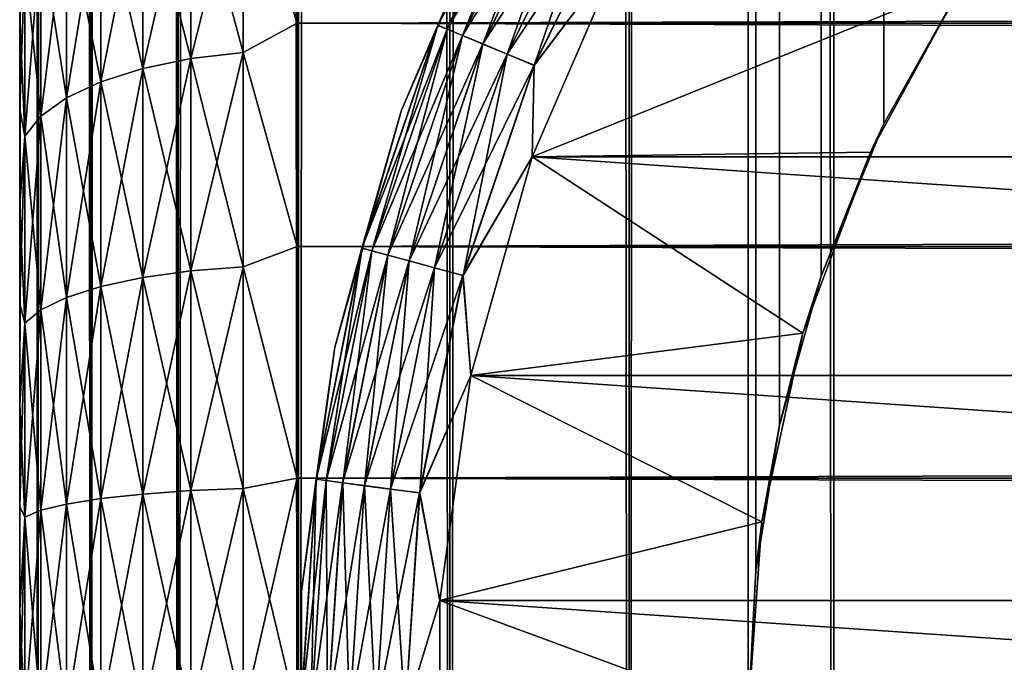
# Model space of a CAD drawing. Extents: x -265 to 265, y 0 to 1307.
# Tile 25 of 256: x -265 to -257.9, y 20.37 to 25.01. Entities that reach past the tile are written whole.
import ezdxf

# ---------------------------------------------------------------- set-up
doc = ezdxf.new("R2010")
doc.units = 0
doc.header["$LTSCALE"] = 81.481481
for name, color, linetype in [('101', 7, 'CONTINUOUS'), ('105', 7, 'CONTINUOUS'), ('74', 7, 'CONTINUOUS'), ('75', 7, 'CONTINUOUS'), ('77', 7, 'CONTINUOUS'), ('83', 7, 'CONTINUOUS'), ('84', 7, 'CONTINUOUS'), ('91', 7, 'CONTINUOUS'), ('93', 7, 'CONTINUOUS'), ('94', 7, 'CONTINUOUS'), ('97', 7, 'CONTINUOUS')]:
    doc.layers.add(name, color=color, linetype=linetype)

msp = doc.modelspace()

# ---------------------------------------------------------------- linework, layer by layer
at = {"layer": '101', "color": 7, "linetype": 'CONTINUOUS'}
for points in [[(-261.5425, 25.9808, -74), (-261.2366, 26.4875, -74.2225), (-261.9873, 24.9653, -74.2225), (-261.5425, 25.9808, -74)], [(-261.2366, 26.4875, -74.2225), (-261.9189, 24.9369, -74.4341), (-261.9873, 24.9653, -74.2225), (-261.2366, 26.4875, -74.2225)], [(-261.1725, 26.4504, -74.4341), (-261.9189, 24.9369, -74.4341), (-261.2366, 26.4875, -74.2225), (-261.1725, 26.4504, -74.4341)], [(-261.1725, 26.4504, -74.4341), (-261.8086, 24.8913, -74.6238), (-261.9189, 24.9369, -74.4341), (-261.1725, 26.4504, -74.4341)], [(-261.0691, 26.3908, -74.6238), (-261.8086, 24.8913, -74.6238), (-261.1725, 26.4504, -74.4341), (-261.0691, 26.3908, -74.6238)], [(-261.0691, 26.3908, -74.6238), (-261.6621, 24.8306, -74.7823), (-261.8086, 24.8913, -74.6238), (-261.0691, 26.3908, -74.6238)], [(-260.9318, 26.3115, -74.7823), (-261.6621, 24.8306, -74.7823), (-261.0691, 26.3908, -74.6238), (-260.9318, 26.3115, -74.7823)], [(-260.9318, 26.3115, -74.7823), (-261.4867, 24.7579, -74.9014), (-261.6621, 24.8306, -74.7823), (-260.9318, 26.3115, -74.7823)], [(-260.7674, 26.2165, -74.9014), (-261.4867, 24.7579, -74.9014), (-260.9318, 26.3115, -74.7823), (-260.7674, 26.2165, -74.9014)], [(-260.7674, 26.2165, -74.9014), (-261.2911, 24.6769, -74.9752), (-261.4867, 24.7579, -74.9014), (-260.7674, 26.2165, -74.9014)], [(-260.5841, 26.1107, -74.9752), (-261.2911, 24.6769, -74.9752), (-260.7674, 26.2165, -74.9014), (-260.5841, 26.1107, -74.9752)], [(-260.5841, 26.1107, -74.9752), (-260.6546, 25.5208, -75), (-261.2911, 24.6769, -74.9752), (-260.5841, 26.1107, -74.9752)], [(-262.2494, 24.3534, -74), (-261.5425, 25.9808, -74), (-261.9873, 24.9653, -74.2225), (-262.2494, 24.3534, -74)], [(-260.6546, 25.5208, -75), (-261.3071, 24.0186, -75), (-261.2911, 24.6769, -74.9752), (-260.6546, 25.5208, -75)], [(-262.2494, 24.3534, -74), (-261.9873, 24.9653, -74.2225), (-262.5328, 23.3582, -74.2225), (-262.2494, 24.3534, -74)], [(-261.9873, 24.9653, -74.2225), (-262.4613, 23.339, -74.4341), (-262.5328, 23.3582, -74.2225), (-261.9873, 24.9653, -74.2225)], [(-261.9189, 24.9369, -74.4341), (-262.4613, 23.339, -74.4341), (-261.9873, 24.9653, -74.2225), (-261.9189, 24.9369, -74.4341)], [(-261.9189, 24.9369, -74.4341), (-262.346, 23.3081, -74.6238), (-262.4613, 23.339, -74.4341), (-261.9189, 24.9369, -74.4341)], [(-261.8086, 24.8913, -74.6238), (-262.346, 23.3081, -74.6238), (-261.9189, 24.9369, -74.4341), (-261.8086, 24.8913, -74.6238)], [(-261.8086, 24.8913, -74.6238), (-262.1928, 23.2671, -74.7823), (-262.346, 23.3081, -74.6238), (-261.8086, 24.8913, -74.6238)], [(-261.6621, 24.8306, -74.7823), (-262.1928, 23.2671, -74.7823), (-261.8086, 24.8913, -74.6238), (-261.6621, 24.8306, -74.7823)], [(-261.6621, 24.8306, -74.7823), (-262.0094, 23.2179, -74.9014), (-262.1928, 23.2671, -74.7823), (-261.6621, 24.8306, -74.7823)], [(-261.4867, 24.7579, -74.9014), (-262.0094, 23.2179, -74.9014), (-261.6621, 24.8306, -74.7823), (-261.4867, 24.7579, -74.9014)], [(-261.4867, 24.7579, -74.9014), (-261.805, 23.1631, -74.9752), (-262.0094, 23.2179, -74.9014), (-261.4867, 24.7579, -74.9014)], [(-261.2911, 24.6769, -74.9752), (-261.805, 23.1631, -74.9752), (-261.4867, 24.7579, -74.9014), (-261.2911, 24.6769, -74.9752)], [(-261.2911, 24.6769, -74.9752), (-261.3071, 24.0186, -75), (-261.805, 23.1631, -74.9752), (-261.2911, 24.6769, -74.9752)], [(-262.7281, 22.6449, -74), (-262.2494, 24.3534, -74), (-262.5328, 23.3582, -74.2225), (-262.7281, 22.6449, -74)], [(-261.3071, 24.0186, -75), (-261.749, 22.4415, -75), (-261.805, 23.1631, -74.9752), (-261.3071, 24.0186, -75)], [(-262.7281, 22.6449, -74), (-262.5328, 23.3582, -74.2225), (-262.8639, 21.6936, -74.2225), (-262.7281, 22.6449, -74)], [(-262.5328, 23.3582, -74.2225), (-262.7905, 21.6839, -74.4341), (-262.8639, 21.6936, -74.2225), (-262.5328, 23.3582, -74.2225)], [(-262.4613, 23.339, -74.4341), (-262.7905, 21.6839, -74.4341), (-262.5328, 23.3582, -74.2225), (-262.4613, 23.339, -74.4341)], [(-262.4613, 23.339, -74.4341), (-262.6722, 21.6683, -74.6238), (-262.7905, 21.6839, -74.4341), (-262.4613, 23.339, -74.4341)], [(-262.346, 23.3081, -74.6238), (-262.6722, 21.6683, -74.6238), (-262.4613, 23.339, -74.4341), (-262.346, 23.3081, -74.6238)], [(-262.346, 23.3081, -74.6238), (-262.515, 21.6476, -74.7823), (-262.6722, 21.6683, -74.6238), (-262.346, 23.3081, -74.6238)], [(-262.1928, 23.2671, -74.7823), (-262.515, 21.6476, -74.7823), (-262.346, 23.3081, -74.6238), (-262.1928, 23.2671, -74.7823)], [(-262.1928, 23.2671, -74.7823), (-262.3267, 21.6228, -74.9014), (-262.515, 21.6476, -74.7823), (-262.1928, 23.2671, -74.7823)], [(-262.0094, 23.2179, -74.9014), (-262.3267, 21.6228, -74.9014), (-262.1928, 23.2671, -74.7823), (-262.0094, 23.2179, -74.9014)], [(-262.0094, 23.2179, -74.9014), (-262.1169, 21.5952, -74.9752), (-262.3267, 21.6228, -74.9014), (-262.0094, 23.2179, -74.9014)], [(-261.805, 23.1631, -74.9752), (-262.1169, 21.5952, -74.9752), (-262.0094, 23.2179, -74.9014), (-261.805, 23.1631, -74.9752)], [(-261.805, 23.1631, -74.9752), (-261.749, 22.4415, -75), (-262.1169, 21.5952, -74.9752), (-261.805, 23.1631, -74.9752)], [(-262.9697, 20.8872, -74), (-262.7281, 22.6449, -74), (-262.8639, 21.6936, -74.2225), (-262.9697, 20.8872, -74)], [(-261.749, 22.4415, -75), (-261.972, 20.8189, -75), (-262.1169, 21.5952, -74.9752), (-261.749, 22.4415, -75)], [(-262.9697, 20.8872, -74), (-262.8639, 21.6936, -74.2225), (-262.9749, 20, -74.2225), (-262.9697, 20.8872, -74)], [(-262.8639, 21.6936, -74.2225), (-262.9009, 20, -74.4341), (-262.9749, 20, -74.2225), (-262.8639, 21.6936, -74.2225)], [(-262.7905, 21.6839, -74.4341), (-262.9009, 20, -74.4341), (-262.8639, 21.6936, -74.2225), (-262.7905, 21.6839, -74.4341)], [(-262.7905, 21.6839, -74.4341), (-262.7816, 20, -74.6238), (-262.9009, 20, -74.4341), (-262.7905, 21.6839, -74.4341)], [(-262.6722, 21.6683, -74.6238), (-262.7816, 20, -74.6238), (-262.7905, 21.6839, -74.4341), (-262.6722, 21.6683, -74.6238)], [(-262.6722, 21.6683, -74.6238), (-262.623, 20, -74.7823), (-262.7816, 20, -74.6238), (-262.6722, 21.6683, -74.6238)], [(-262.515, 21.6476, -74.7823), (-262.623, 20, -74.7823), (-262.6722, 21.6683, -74.6238), (-262.515, 21.6476, -74.7823)], [(-262.515, 21.6476, -74.7823), (-262.4331, 20, -74.9014), (-262.623, 20, -74.7823), (-262.515, 21.6476, -74.7823)], [(-262.3267, 21.6228, -74.9014), (-262.4331, 20, -74.9014), (-262.515, 21.6476, -74.7823), (-262.3267, 21.6228, -74.9014)], [(-262.3267, 21.6228, -74.9014), (-262.2214, 20, -74.9752), (-262.4331, 20, -74.9014), (-262.3267, 21.6228, -74.9014)], [(-262.1169, 21.5952, -74.9752), (-262.2214, 20, -74.9752), (-262.3267, 21.6228, -74.9014), (-262.1169, 21.5952, -74.9752)], [(-262.1169, 21.5952, -74.9752), (-261.972, 20.8189, -75), (-262.2214, 20, -74.9752), (-262.1169, 21.5952, -74.9752)], [(-262.9697, 19.1128, -74), (-262.9697, 20.8872, -74), (-262.9749, 20, -74.2225), (-262.9697, 19.1128, -74)], [(-261.972, 20.8189, -75), (-261.972, 19.1811, -75), (-262.2214, 20, -74.9752), (-261.972, 20.8189, -75)]]:
    msp.add_3dface(points, dxfattribs=at)
at = {"layer": '105', "color": 7, "linetype": 'CONTINUOUS'}
for points in [[(-261.5425, 25.9808, -26), (-261.9875, 24.9654, -25.7786), (-261.2368, 26.4876, -25.7786), (-261.5425, 25.9808, -26)], [(-261.9875, 24.9654, -25.7786), (-261.1729, 26.4507, -25.5669), (-261.2368, 26.4876, -25.7786), (-261.9875, 24.9654, -25.7786)], [(-261.9193, 24.9371, -25.5669), (-261.1729, 26.4507, -25.5669), (-261.9875, 24.9654, -25.7786), (-261.9193, 24.9371, -25.5669)], [(-261.9193, 24.9371, -25.5669), (-261.0698, 26.3911, -25.377), (-261.1729, 26.4507, -25.5669), (-261.9193, 24.9371, -25.5669)], [(-261.8093, 24.8916, -25.377), (-261.0698, 26.3911, -25.377), (-261.9193, 24.9371, -25.5669), (-261.8093, 24.8916, -25.377)], [(-261.8093, 24.8916, -25.377), (-260.9326, 26.3119, -25.2184), (-261.0698, 26.3911, -25.377), (-261.8093, 24.8916, -25.377)], [(-261.6629, 24.8309, -25.2184), (-260.9326, 26.3119, -25.2184), (-261.8093, 24.8916, -25.377), (-261.6629, 24.8309, -25.2184)], [(-261.6629, 24.8309, -25.2184), (-260.7682, 26.217, -25.0991), (-260.9326, 26.3119, -25.2184), (-261.6629, 24.8309, -25.2184)], [(-261.4876, 24.7583, -25.0991), (-260.7682, 26.217, -25.0991), (-261.6629, 24.8309, -25.2184), (-261.4876, 24.7583, -25.0991)], [(-261.4876, 24.7583, -25.0991), (-260.585, 26.1113, -25.0251), (-260.7682, 26.217, -25.0991), (-261.4876, 24.7583, -25.0991)], [(-261.2921, 24.6774, -25.0251), (-260.585, 26.1113, -25.0251), (-261.4876, 24.7583, -25.0991), (-261.2921, 24.6774, -25.0251)], [(-261.2921, 24.6774, -25.0251), (-260.6546, 25.5208, -25), (-260.585, 26.1113, -25.0251), (-261.2921, 24.6774, -25.0251)], [(-261.5425, 25.9808, -26), (-262.2494, 24.3534, -26), (-261.9875, 24.9654, -25.7786), (-261.5425, 25.9808, -26)], [(-261.3071, 24.0186, -25), (-260.6546, 25.5208, -25), (-261.2921, 24.6774, -25.0251), (-261.3071, 24.0186, -25)], [(-262.2494, 24.3534, -26), (-262.5331, 23.3582, -25.7786), (-261.9875, 24.9654, -25.7786), (-262.2494, 24.3534, -26)], [(-262.5331, 23.3582, -25.7786), (-261.9193, 24.9371, -25.5669), (-261.9875, 24.9654, -25.7786), (-262.5331, 23.3582, -25.7786)], [(-262.4618, 23.3391, -25.5669), (-261.9193, 24.9371, -25.5669), (-262.5331, 23.3582, -25.7786), (-262.4618, 23.3391, -25.5669)], [(-262.4618, 23.3391, -25.5669), (-261.8093, 24.8916, -25.377), (-261.9193, 24.9371, -25.5669), (-262.4618, 23.3391, -25.5669)], [(-262.3467, 23.3083, -25.377), (-261.8093, 24.8916, -25.377), (-262.4618, 23.3391, -25.5669), (-262.3467, 23.3083, -25.377)], [(-262.3467, 23.3083, -25.377), (-261.6629, 24.8309, -25.2184), (-261.8093, 24.8916, -25.377), (-262.3467, 23.3083, -25.377)], [(-262.1937, 23.2673, -25.2184), (-261.6629, 24.8309, -25.2184), (-262.3467, 23.3083, -25.377), (-262.1937, 23.2673, -25.2184)], [(-262.1937, 23.2673, -25.2184), (-261.4876, 24.7583, -25.0991), (-261.6629, 24.8309, -25.2184), (-262.1937, 23.2673, -25.2184)], [(-262.0104, 23.2182, -25.0991), (-261.4876, 24.7583, -25.0991), (-262.1937, 23.2673, -25.2184), (-262.0104, 23.2182, -25.0991)], [(-262.0104, 23.2182, -25.0991), (-261.2921, 24.6774, -25.0251), (-261.4876, 24.7583, -25.0991), (-262.0104, 23.2182, -25.0991)], [(-261.806, 23.1634, -25.0251), (-261.2921, 24.6774, -25.0251), (-262.0104, 23.2182, -25.0991), (-261.806, 23.1634, -25.0251)], [(-261.806, 23.1634, -25.0251), (-261.3071, 24.0186, -25), (-261.2921, 24.6774, -25.0251), (-261.806, 23.1634, -25.0251)], [(-262.2494, 24.3534, -26), (-262.7281, 22.6449, -26), (-262.5331, 23.3582, -25.7786), (-262.2494, 24.3534, -26)], [(-261.749, 22.4415, -25), (-261.3071, 24.0186, -25), (-261.806, 23.1634, -25.0251), (-261.749, 22.4415, -25)], [(-262.7281, 22.6449, -26), (-262.8642, 21.6936, -25.7786), (-262.5331, 23.3582, -25.7786), (-262.7281, 22.6449, -26)], [(-262.8642, 21.6936, -25.7786), (-262.4618, 23.3391, -25.5669), (-262.5331, 23.3582, -25.7786), (-262.8642, 21.6936, -25.7786)], [(-262.791, 21.684, -25.5669), (-262.4618, 23.3391, -25.5669), (-262.8642, 21.6936, -25.7786), (-262.791, 21.684, -25.5669)], [(-262.791, 21.684, -25.5669), (-262.3467, 23.3083, -25.377), (-262.4618, 23.3391, -25.5669), (-262.791, 21.684, -25.5669)], [(-262.6729, 21.6684, -25.377), (-262.3467, 23.3083, -25.377), (-262.791, 21.684, -25.5669), (-262.6729, 21.6684, -25.377)], [(-262.6729, 21.6684, -25.377), (-262.1937, 23.2673, -25.2184), (-262.3467, 23.3083, -25.377), (-262.6729, 21.6684, -25.377)], [(-262.5158, 21.6477, -25.2184), (-262.1937, 23.2673, -25.2184), (-262.6729, 21.6684, -25.377), (-262.5158, 21.6477, -25.2184)], [(-262.5158, 21.6477, -25.2184), (-262.0104, 23.2182, -25.0991), (-262.1937, 23.2673, -25.2184), (-262.5158, 21.6477, -25.2184)], [(-262.3277, 21.623, -25.0991), (-262.0104, 23.2182, -25.0991), (-262.5158, 21.6477, -25.2184), (-262.3277, 21.623, -25.0991)], [(-262.3277, 21.623, -25.0991), (-261.806, 23.1634, -25.0251), (-262.0104, 23.2182, -25.0991), (-262.3277, 21.623, -25.0991)], [(-262.118, 21.5954, -25.0251), (-261.806, 23.1634, -25.0251), (-262.3277, 21.623, -25.0991), (-262.118, 21.5954, -25.0251)], [(-262.118, 21.5954, -25.0251), (-261.749, 22.4415, -25), (-261.806, 23.1634, -25.0251), (-262.118, 21.5954, -25.0251)], [(-262.7281, 22.6449, -26), (-262.9697, 20.8872, -26), (-262.8642, 21.6936, -25.7786), (-262.7281, 22.6449, -26)], [(-261.972, 20.8189, -25), (-261.749, 22.4415, -25), (-262.118, 21.5954, -25.0251), (-261.972, 20.8189, -25)], [(-262.9697, 20.8872, -26), (-262.9752, 20, -25.7786), (-262.8642, 21.6936, -25.7786), (-262.9697, 20.8872, -26)], [(-262.9752, 20, -25.7786), (-262.791, 21.684, -25.5669), (-262.8642, 21.6936, -25.7786), (-262.9752, 20, -25.7786)], [(-262.9014, 20, -25.5669), (-262.791, 21.684, -25.5669), (-262.9752, 20, -25.7786), (-262.9014, 20, -25.5669)], [(-262.9014, 20, -25.5669), (-262.6729, 21.6684, -25.377), (-262.791, 21.684, -25.5669), (-262.9014, 20, -25.5669)], [(-262.7823, 20, -25.377), (-262.6729, 21.6684, -25.377), (-262.9014, 20, -25.5669), (-262.7823, 20, -25.377)], [(-262.7823, 20, -25.377), (-262.5158, 21.6477, -25.2184), (-262.6729, 21.6684, -25.377), (-262.7823, 20, -25.377)], [(-262.6238, 20, -25.2184), (-262.5158, 21.6477, -25.2184), (-262.7823, 20, -25.377), (-262.6238, 20, -25.2184)], [(-262.6238, 20, -25.2184), (-262.3277, 21.623, -25.0991), (-262.5158, 21.6477, -25.2184), (-262.6238, 20, -25.2184)], [(-262.4341, 20, -25.0991), (-262.3277, 21.623, -25.0991), (-262.6238, 20, -25.2184), (-262.4341, 20, -25.0991)], [(-262.4341, 20, -25.0991), (-262.118, 21.5954, -25.0251), (-262.3277, 21.623, -25.0991), (-262.4341, 20, -25.0991)], [(-262.2225, 20, -25.0251), (-262.118, 21.5954, -25.0251), (-262.4341, 20, -25.0991), (-262.2225, 20, -25.0251)], [(-262.2225, 20, -25.0251), (-261.972, 20.8189, -25), (-262.118, 21.5954, -25.0251), (-262.2225, 20, -25.0251)], [(-262.9697, 20.8872, -26), (-262.9697, 19.1128, -26), (-262.9752, 20, -25.7786), (-262.9697, 20.8872, -26)], [(-261.972, 19.1811, -25), (-261.972, 20.8189, -25), (-262.2225, 20, -25.0251), (-261.972, 19.1811, -25)]]:
    msp.add_3dface(points, dxfattribs=at)
at = {"layer": '74', "color": 7, "linetype": 'CONTINUOUS'}
for points in [[(-265, 25.0321, 18.2844), (-265, 24.3618, 17.9488), (-265, 25.0321, 36.7156), (-265, 25.0321, 18.2844)], [(-265, 25.0321, 36.7156), (-265, 24.3618, 17.9488), (-265, 24.3618, 37.0512), (-265, 25.0321, 36.7156)], [(-265, 24.3618, 17.9488), (-265, 23.6693, 17.662), (-265, 24.3618, 37.0512), (-265, 24.3618, 17.9488)], [(-265, 24.3618, 37.0512), (-265, 23.6693, 17.662), (-265, 23.6693, 37.338), (-265, 24.3618, 37.0512)], [(-265, 23.6693, 17.662), (-265, 22.9581, 17.4253), (-265, 23.6693, 37.338), (-265, 23.6693, 17.662)], [(-265, 23.6693, 37.338), (-265, 22.9581, 17.4253), (-265, 22.9581, 37.5747), (-265, 23.6693, 37.338)], [(-265, 22.9581, 17.4253), (-265, 22.2319, 17.2399), (-265, 22.9581, 37.5747), (-265, 22.9581, 17.4253)], [(-265, 22.9581, 37.5747), (-265, 22.2319, 17.2399), (-265, 22.2319, 37.7601), (-265, 22.9581, 37.5747)], [(-265, 22.2319, 17.2399), (-265, 21.4943, 17.1069), (-265, 22.2319, 37.7601), (-265, 22.2319, 17.2399)], [(-265, 22.2319, 37.7601), (-265, 21.4943, 17.1069), (-265, 21.4943, 37.8931), (-265, 22.2319, 37.7601)], [(-265, 21.4943, 17.1069), (-265, 20.749, 17.0267), (-265, 21.4943, 37.8931), (-265, 21.4943, 17.1069)], [(-265, 21.4943, 37.8931), (-265, 20.749, 17.0267), (-265, 20.749, 37.9733), (-265, 21.4943, 37.8931)], [(-265, 20.749, 17.0267), (-265, 20, 17), (-265, 20.749, 37.9733), (-265, 20.749, 17.0267)], [(-265, 20.749, 37.9733), (-265, 20, 17), (-265, 20, 38), (-265, 20.749, 37.9733)]]:
    msp.add_3dface(points, dxfattribs=at)
at = {"layer": '75', "color": 7, "linetype": 'CONTINUOUS'}
for points in [[(-263, 26.4948, 38.1802), (-263, 24.98, 38.9651), (263, 26.4948, 38.1802), (-263, 26.4948, 38.1802)], [(263, 26.4948, 38.1802), (-263, 24.98, 38.9651), (263, 24.98, 38.9651), (263, 26.4948, 38.1802)], [(-263, 24.98, 16.0349), (-263, 26.4948, 16.8198), (263, 24.98, 16.0349), (-263, 24.98, 16.0349)], [(263, 24.98, 16.0349), (-263, 26.4948, 16.8198), (263, 26.4948, 16.8198), (263, 24.98, 16.0349)], [(-263, 24.98, 38.9651), (-263, 23.3725, 39.5365), (263, 24.98, 38.9651), (-263, 24.98, 38.9651)], [(263, 24.98, 38.9651), (-263, 23.3725, 39.5365), (263, 23.3725, 39.5365), (263, 24.98, 38.9651)], [(-263, 23.3725, 15.4635), (-263, 24.98, 16.0349), (263, 23.3725, 15.4635), (-263, 23.3725, 15.4635)], [(263, 23.3725, 15.4635), (-263, 24.98, 16.0349), (263, 24.98, 16.0349), (263, 23.3725, 15.4635)], [(-263, 23.3725, 39.5365), (-263, 21.7021, 39.8836), (263, 23.3725, 39.5365), (-263, 23.3725, 39.5365)], [(263, 23.3725, 39.5365), (-263, 21.7021, 39.8836), (263, 21.7021, 39.8836), (263, 23.3725, 39.5365)], [(-263, 21.7021, 15.1164), (-263, 23.3725, 15.4635), (263, 21.7021, 15.1164), (-263, 21.7021, 15.1164)], [(263, 21.7021, 15.1164), (-263, 23.3725, 15.4635), (263, 23.3725, 15.4635), (263, 21.7021, 15.1164)], [(-263, 21.7021, 39.8836), (-263, 20, 40), (263, 21.7021, 39.8836), (-263, 21.7021, 39.8836)], [(263, 21.7021, 39.8836), (-263, 20, 40), (263, 20, 40), (263, 21.7021, 39.8836)], [(-263, 20, 15), (-263, 21.7021, 15.1164), (263, 20, 15), (-263, 20, 15)], [(263, 20, 15), (-263, 21.7021, 15.1164), (263, 21.7021, 15.1164), (263, 20, 15)]]:
    msp.add_3dface(points, dxfattribs=at)
at = {"layer": '77', "color": 7, "linetype": 'CONTINUOUS'}
for points in [[(-263, 24.98, 38.9651), (-263, 26.4948, 38.1802), (-263.3902, 26.2308, 38.292), (-263, 24.98, 38.9651)], [(-263, 26.4948, 16.8198), (-263, 24.98, 16.0349), (-263.3902, 26.2308, 16.708), (-263, 26.4948, 16.8198)], [(-263.3902, 24.7688, 15.987), (-263.7657, 26.1738, 16.8067), (-263.3902, 26.2308, 16.708), (-263.3902, 24.7688, 15.987)], [(-263.7657, 26.1738, 38.1933), (-263.7657, 24.7252, 38.9077), (-263.3902, 26.2308, 38.292), (-263.7657, 26.1738, 38.1933)], [(-263.3902, 26.2308, 38.292), (-263.7657, 24.7252, 38.9077), (-263.3902, 24.7688, 39.013), (-263.3902, 26.2308, 38.292)], [(-263, 24.98, 38.9651), (-263.3902, 26.2308, 38.292), (-263.3902, 24.7688, 39.013), (-263, 24.98, 38.9651)], [(-263, 24.98, 16.0349), (-263.3902, 24.7688, 15.987), (-263.3902, 26.2308, 16.708), (-263, 24.98, 16.0349)], [(-263.7657, 24.7252, 16.0923), (-264.1118, 26.0813, 16.967), (-263.7657, 26.1738, 16.8067), (-263.7657, 24.7252, 16.0923)], [(-264.1118, 26.0813, 38.033), (-264.1118, 24.6544, 38.7367), (-263.7657, 26.1738, 38.1933), (-264.1118, 26.0813, 38.033)], [(-263.7657, 26.1738, 38.1933), (-264.1118, 24.6544, 38.7367), (-263.7657, 24.7252, 38.9077), (-263.7657, 26.1738, 38.1933)], [(-263.7657, 24.7252, 16.0923), (-263.7657, 26.1738, 16.8067), (-263.3902, 24.7688, 15.987), (-263.7657, 24.7252, 16.0923)], [(-264.1118, 24.6544, 16.2633), (-264.415, 25.9567, 17.1827), (-264.1118, 26.0813, 16.967), (-264.1118, 24.6544, 16.2633)], [(-264.415, 25.9567, 37.8173), (-264.415, 24.5591, 38.5065), (-264.1118, 26.0813, 38.033), (-264.415, 25.9567, 37.8173)], [(-264.1118, 26.0813, 38.033), (-264.415, 24.5591, 38.5065), (-264.1118, 24.6544, 38.7367), (-264.1118, 26.0813, 38.033)], [(-264.1118, 24.6544, 16.2633), (-264.1118, 26.0813, 16.967), (-263.7657, 24.7252, 16.0923), (-264.1118, 24.6544, 16.2633)], [(-264.415, 24.5591, 16.4935), (-264.6638, 25.8049, 17.4456), (-264.415, 25.9567, 17.1827), (-264.415, 24.5591, 16.4935)], [(-264.6638, 25.8049, 37.5544), (-264.6638, 24.4429, 38.2261), (-264.415, 25.9567, 37.8173), (-264.6638, 25.8049, 37.5544)], [(-264.415, 25.9567, 37.8173), (-264.6638, 24.4429, 38.2261), (-264.415, 24.5591, 38.5065), (-264.415, 25.9567, 37.8173)], [(-264.415, 24.5591, 16.4935), (-264.415, 25.9567, 17.1827), (-264.1118, 24.6544, 16.2633), (-264.415, 24.5591, 16.4935)], [(-264.6638, 24.4429, 16.7739), (-264.8485, 25.6318, 17.7455), (-264.6638, 25.8049, 17.4456), (-264.6638, 24.4429, 16.7739)], [(-264.8485, 25.6318, 37.2545), (-264.8485, 24.3104, 37.9062), (-264.6638, 25.8049, 37.5544), (-264.8485, 25.6318, 37.2545)], [(-264.6638, 25.8049, 37.5544), (-264.8485, 24.3104, 37.9062), (-264.6638, 24.4429, 38.2261), (-264.6638, 25.8049, 37.5544)], [(-264.6638, 24.4429, 16.7739), (-264.6638, 25.8049, 17.4456), (-264.415, 24.5591, 16.4935), (-264.6638, 24.4429, 16.7739)], [(-264.8485, 24.3104, 17.0938), (-264.962, 25.4439, 18.0708), (-264.8485, 25.6318, 17.7455), (-264.8485, 24.3104, 17.0938)], [(-264.962, 25.4439, 36.9292), (-264.962, 24.1666, 37.5591), (-264.8485, 25.6318, 37.2545), (-264.962, 25.4439, 36.9292)], [(-264.8485, 25.6318, 37.2545), (-264.962, 24.1666, 37.5591), (-264.8485, 24.3104, 37.9062), (-264.8485, 25.6318, 37.2545)], [(-264.8485, 24.3104, 17.0938), (-264.8485, 25.6318, 17.7455), (-264.6638, 24.4429, 16.7739), (-264.8485, 24.3104, 17.0938)], [(-264.962, 24.1666, 17.4409), (-265, 25.0321, 18.2844), (-264.962, 25.4439, 18.0708), (-264.962, 24.1666, 17.4409)], [(-265, 25.0321, 36.7156), (-265, 24.3618, 37.0512), (-264.962, 25.4439, 36.9292), (-265, 25.0321, 36.7156)], [(-264.962, 25.4439, 36.9292), (-265, 24.3618, 37.0512), (-264.962, 24.1666, 37.5591), (-264.962, 25.4439, 36.9292)], [(-264.962, 24.1666, 17.4409), (-264.962, 25.4439, 18.0708), (-264.8485, 24.3104, 17.0938), (-264.962, 24.1666, 17.4409)], [(-265, 24.3618, 17.9488), (-265, 25.0321, 18.2844), (-264.962, 24.1666, 17.4409), (-265, 24.3618, 17.9488)], [(-263, 23.3725, 39.5365), (-263, 24.98, 38.9651), (-263.3902, 24.7688, 39.013), (-263, 23.3725, 39.5365)], [(-263, 24.98, 16.0349), (-263, 23.3725, 15.4635), (-263.3902, 24.7688, 15.987), (-263, 24.98, 16.0349)], [(-263.3902, 23.2253, 15.463), (-263.7657, 24.7252, 16.0923), (-263.3902, 24.7688, 15.987), (-263.3902, 23.2253, 15.463)], [(-263.7657, 24.7252, 38.9077), (-263.7657, 23.1958, 39.4269), (-263.3902, 24.7688, 39.013), (-263.7657, 24.7252, 38.9077)], [(-263.3902, 24.7688, 39.013), (-263.7657, 23.1958, 39.4269), (-263.3902, 23.2253, 39.537), (-263.3902, 24.7688, 39.013)], [(-263, 23.3725, 39.5365), (-263.3902, 24.7688, 39.013), (-263.3902, 23.2253, 39.537), (-263, 23.3725, 39.5365)], [(-263, 23.3725, 15.4635), (-263.3902, 23.2253, 15.463), (-263.3902, 24.7688, 15.987), (-263, 23.3725, 15.4635)], [(-263.7657, 23.1958, 15.5731), (-264.1118, 24.6544, 16.2633), (-263.7657, 24.7252, 16.0923), (-263.7657, 23.1958, 15.5731)], [(-264.1118, 24.6544, 38.7367), (-264.1118, 23.1479, 39.2481), (-263.7657, 24.7252, 38.9077), (-264.1118, 24.6544, 38.7367)], [(-263.7657, 24.7252, 38.9077), (-264.1118, 23.1479, 39.2481), (-263.7657, 23.1958, 39.4269), (-263.7657, 24.7252, 38.9077)], [(-263.7657, 23.1958, 15.5731), (-263.7657, 24.7252, 16.0923), (-263.3902, 23.2253, 15.463), (-263.7657, 23.1958, 15.5731)], [(-264.1118, 23.1479, 15.7519), (-264.415, 24.5591, 16.4935), (-264.1118, 24.6544, 16.2633), (-264.1118, 23.1479, 15.7519)], [(-264.415, 24.5591, 38.5065), (-264.415, 23.0834, 39.0074), (-264.1118, 24.6544, 38.7367), (-264.415, 24.5591, 38.5065)], [(-264.1118, 24.6544, 38.7367), (-264.415, 23.0834, 39.0074), (-264.1118, 23.1479, 39.2481), (-264.1118, 24.6544, 38.7367)], [(-264.1118, 23.1479, 15.7519), (-264.1118, 24.6544, 16.2633), (-263.7657, 23.1958, 15.5731), (-264.1118, 23.1479, 15.7519)], [(-264.415, 23.0834, 15.9926), (-264.6638, 24.4429, 16.7739), (-264.415, 24.5591, 16.4935), (-264.415, 23.0834, 15.9926)], [(-264.6638, 24.4429, 38.2261), (-264.6638, 23.0048, 38.7142), (-264.415, 24.5591, 38.5065), (-264.6638, 24.4429, 38.2261)], [(-264.415, 24.5591, 38.5065), (-264.6638, 23.0048, 38.7142), (-264.415, 23.0834, 39.0074), (-264.415, 24.5591, 38.5065)], [(-264.415, 23.0834, 15.9926), (-264.415, 24.5591, 16.4935), (-264.1118, 23.1479, 15.7519), (-264.415, 23.0834, 15.9926)], [(-264.6638, 23.0048, 16.2858), (-264.8485, 24.3104, 17.0938), (-264.6638, 24.4429, 16.7739), (-264.6638, 23.0048, 16.2858)], [(-264.8485, 24.3104, 37.9062), (-264.8485, 22.9152, 38.3798), (-264.6638, 24.4429, 38.2261), (-264.8485, 24.3104, 37.9062)], [(-264.6638, 24.4429, 38.2261), (-264.8485, 22.9152, 38.3798), (-264.6638, 23.0048, 38.7142), (-264.6638, 24.4429, 38.2261)], [(-264.6638, 23.0048, 16.2858), (-264.6638, 24.4429, 16.7739), (-264.415, 23.0834, 15.9926), (-264.6638, 23.0048, 16.2858)], [(-265, 23.6693, 17.662), (-265, 24.3618, 17.9488), (-264.962, 24.1666, 17.4409), (-265, 23.6693, 17.662)], [(-265, 24.3618, 37.0512), (-265, 23.6693, 37.338), (-264.962, 24.1666, 37.5591), (-265, 24.3618, 37.0512)], [(-264.8485, 22.9152, 16.6202), (-264.962, 24.1666, 17.4409), (-264.8485, 24.3104, 17.0938), (-264.8485, 22.9152, 16.6202)], [(-264.962, 24.1666, 37.5591), (-264.962, 22.818, 38.0169), (-264.8485, 24.3104, 37.9062), (-264.962, 24.1666, 37.5591)], [(-264.8485, 24.3104, 37.9062), (-264.962, 22.818, 38.0169), (-264.8485, 22.9152, 38.3798), (-264.8485, 24.3104, 37.9062)], [(-264.8485, 22.9152, 16.6202), (-264.8485, 24.3104, 17.0938), (-264.6638, 23.0048, 16.2858), (-264.8485, 22.9152, 16.6202)], [(-264.962, 22.818, 16.9831), (-265, 23.6693, 17.662), (-264.962, 24.1666, 17.4409), (-264.962, 22.818, 16.9831)], [(-265, 23.6693, 37.338), (-265, 22.9581, 37.5747), (-264.962, 24.1666, 37.5591), (-265, 23.6693, 37.338)], [(-264.962, 24.1666, 37.5591), (-265, 22.9581, 37.5747), (-264.962, 22.818, 38.0169), (-264.962, 24.1666, 37.5591)], [(-264.962, 22.818, 16.9831), (-264.962, 24.1666, 17.4409), (-264.8485, 22.9152, 16.6202), (-264.962, 22.818, 16.9831)], [(-265, 22.9581, 17.4253), (-265, 23.6693, 17.662), (-264.962, 22.818, 16.9831), (-265, 22.9581, 17.4253)], [(-263, 21.7021, 39.8836), (-263, 23.3725, 39.5365), (-263.3902, 23.2253, 39.537), (-263, 21.7021, 39.8836)], [(-263, 23.3725, 15.4635), (-263, 21.7021, 15.1164), (-263.3902, 23.2253, 15.463), (-263, 23.3725, 15.4635)], [(-263.3902, 21.6266, 15.145), (-263.7657, 23.1958, 15.5731), (-263.3902, 23.2253, 15.463), (-263.3902, 21.6266, 15.145)], [(-263.7657, 23.1958, 39.4269), (-263.7657, 21.6117, 39.742), (-263.3902, 23.2253, 39.537), (-263.7657, 23.1958, 39.4269)], [(-263.3902, 23.2253, 39.537), (-263.7657, 21.6117, 39.742), (-263.3902, 21.6266, 39.855), (-263.3902, 23.2253, 39.537)], [(-263, 21.7021, 39.8836), (-263.3902, 23.2253, 39.537), (-263.3902, 21.6266, 39.855), (-263, 21.7021, 39.8836)], [(-263, 21.7021, 15.1164), (-263.3902, 21.6266, 15.145), (-263.3902, 23.2253, 15.463), (-263, 21.7021, 15.1164)], [(-264.1118, 21.5875, 15.4415), (-264.415, 23.0834, 15.9926), (-264.1118, 23.1479, 15.7519), (-264.1118, 21.5875, 15.4415)], [(-264.415, 23.0834, 39.0074), (-264.415, 21.555, 39.3115), (-264.1118, 23.1479, 39.2481), (-264.415, 23.0834, 39.0074)], [(-264.1118, 23.1479, 39.2481), (-264.415, 21.555, 39.3115), (-264.1118, 21.5875, 39.5585), (-264.1118, 23.1479, 39.2481)], [(-263.7657, 21.6117, 15.258), (-264.1118, 23.1479, 15.7519), (-263.7657, 23.1958, 15.5731), (-263.7657, 21.6117, 15.258)], [(-264.1118, 23.1479, 39.2481), (-264.1118, 21.5875, 39.5585), (-263.7657, 23.1958, 39.4269), (-264.1118, 23.1479, 39.2481)], [(-263.7657, 23.1958, 39.4269), (-264.1118, 21.5875, 39.5585), (-263.7657, 21.6117, 39.742), (-263.7657, 23.1958, 39.4269)], [(-264.1118, 21.5875, 15.4415), (-264.1118, 23.1479, 15.7519), (-263.7657, 21.6117, 15.258), (-264.1118, 21.5875, 15.4415)], [(-263.7657, 21.6117, 15.258), (-263.7657, 23.1958, 15.5731), (-263.3902, 21.6266, 15.145), (-263.7657, 21.6117, 15.258)], [(-264.415, 21.555, 15.6885), (-264.6638, 23.0048, 16.2858), (-264.415, 23.0834, 15.9926), (-264.415, 21.555, 15.6885)], [(-264.6638, 23.0048, 38.7142), (-264.6638, 21.5154, 39.0105), (-264.415, 23.0834, 39.0074), (-264.6638, 23.0048, 38.7142)], [(-264.415, 23.0834, 39.0074), (-264.6638, 21.5154, 39.0105), (-264.415, 21.555, 39.3115), (-264.415, 23.0834, 39.0074)], [(-264.415, 21.555, 15.6885), (-264.415, 23.0834, 15.9926), (-264.1118, 21.5875, 15.4415), (-264.415, 21.555, 15.6885)], [(-264.6638, 21.5154, 15.9895), (-264.8485, 22.9152, 16.6202), (-264.6638, 23.0048, 16.2858), (-264.6638, 21.5154, 15.9895)], [(-264.8485, 22.9152, 38.3798), (-264.8485, 21.4702, 38.6672), (-264.6638, 23.0048, 38.7142), (-264.8485, 22.9152, 38.3798)], [(-264.6638, 23.0048, 38.7142), (-264.8485, 21.4702, 38.6672), (-264.6638, 21.5154, 39.0105), (-264.6638, 23.0048, 38.7142)], [(-264.6638, 21.5154, 15.9895), (-264.6638, 23.0048, 16.2858), (-264.415, 21.555, 15.6885), (-264.6638, 21.5154, 15.9895)], [(-265, 22.2319, 17.2399), (-265, 22.9581, 17.4253), (-264.962, 22.818, 16.9831), (-265, 22.2319, 17.2399)], [(-265, 22.9581, 37.5747), (-265, 22.2319, 37.7601), (-264.962, 22.818, 38.0169), (-265, 22.9581, 37.5747)], [(-264.8485, 21.4702, 16.3328), (-264.962, 22.818, 16.9831), (-264.8485, 22.9152, 16.6202), (-264.8485, 21.4702, 16.3328)], [(-264.962, 22.818, 38.0169), (-264.962, 21.4212, 38.2947), (-264.8485, 22.9152, 38.3798), (-264.962, 22.818, 38.0169)], [(-264.8485, 22.9152, 38.3798), (-264.962, 21.4212, 38.2947), (-264.8485, 21.4702, 38.6672), (-264.8485, 22.9152, 38.3798)], [(-264.8485, 21.4702, 16.3328), (-264.8485, 22.9152, 16.6202), (-264.6638, 21.5154, 15.9895), (-264.8485, 21.4702, 16.3328)], [(-264.962, 21.4212, 16.7053), (-265, 22.2319, 17.2399), (-264.962, 22.818, 16.9831), (-264.962, 21.4212, 16.7053)], [(-265, 22.2319, 37.7601), (-265, 21.4943, 37.8931), (-264.962, 22.818, 38.0169), (-265, 22.2319, 37.7601)], [(-264.962, 22.818, 38.0169), (-265, 21.4943, 37.8931), (-264.962, 21.4212, 38.2947), (-264.962, 22.818, 38.0169)], [(-264.962, 21.4212, 16.7053), (-264.962, 22.818, 16.9831), (-264.8485, 21.4702, 16.3328), (-264.962, 21.4212, 16.7053)], [(-265, 21.4943, 17.1069), (-265, 22.2319, 17.2399), (-264.962, 21.4212, 16.7053), (-265, 21.4943, 17.1069)], [(-263, 20, 40), (-263, 21.7021, 39.8836), (-263.3902, 20, 39.9616), (-263, 20, 40)], [(-263.3902, 20, 39.9616), (-263, 21.7021, 39.8836), (-263.3902, 21.6266, 39.855), (-263.3902, 20, 39.9616)], [(-263, 21.7021, 15.1164), (-263, 20, 15), (-263.3902, 21.6266, 15.145), (-263, 21.7021, 15.1164)], [(-264.415, 20, 39.4134), (-264.1118, 20, 39.6625), (-264.1118, 21.5875, 39.5585), (-264.415, 20, 39.4134)], [(-264.415, 21.555, 39.3115), (-264.415, 20, 39.4134), (-264.1118, 21.5875, 39.5585), (-264.415, 21.555, 39.3115)], [(-264.1118, 20, 15.3375), (-264.415, 21.555, 15.6885), (-264.1118, 21.5875, 15.4415), (-264.1118, 20, 15.3375)], [(-264.1118, 20, 39.6625), (-263.7657, 20, 39.8476), (-263.7657, 21.6117, 39.742), (-264.1118, 20, 39.6625)], [(-264.1118, 21.5875, 39.5585), (-264.1118, 20, 39.6625), (-263.7657, 21.6117, 39.742), (-264.1118, 21.5875, 39.5585)], [(-263.7657, 20, 15.1524), (-264.1118, 21.5875, 15.4415), (-263.7657, 21.6117, 15.258), (-263.7657, 20, 15.1524)], [(-263.7657, 20, 15.1524), (-264.1118, 20, 15.3375), (-264.1118, 21.5875, 15.4415), (-263.7657, 20, 15.1524)], [(-263.7657, 20, 39.8476), (-263.3902, 20, 39.9616), (-263.3902, 21.6266, 39.855), (-263.7657, 20, 39.8476)], [(-263.7657, 21.6117, 39.742), (-263.7657, 20, 39.8476), (-263.3902, 21.6266, 39.855), (-263.7657, 21.6117, 39.742)], [(-263.3902, 20, 15.0384), (-263.7657, 21.6117, 15.258), (-263.3902, 21.6266, 15.145), (-263.3902, 20, 15.0384)], [(-263.3902, 20, 15.0384), (-263.7657, 20, 15.1524), (-263.7657, 21.6117, 15.258), (-263.3902, 20, 15.0384)], [(-263, 20, 15), (-263.3902, 20, 15.0384), (-263.3902, 21.6266, 15.145), (-263, 20, 15)], [(-264.8485, 20, 38.7636), (-264.6638, 20, 39.1098), (-264.6638, 21.5154, 39.0105), (-264.8485, 20, 38.7636)], [(-264.8485, 21.4702, 38.6672), (-264.8485, 20, 38.7636), (-264.6638, 21.5154, 39.0105), (-264.8485, 21.4702, 38.6672)], [(-264.6638, 20, 15.8902), (-264.8485, 21.4702, 16.3328), (-264.6638, 21.5154, 15.9895), (-264.6638, 20, 15.8902)], [(-264.6638, 20, 39.1098), (-264.415, 20, 39.4134), (-264.415, 21.555, 39.3115), (-264.6638, 20, 39.1098)], [(-264.6638, 21.5154, 39.0105), (-264.6638, 20, 39.1098), (-264.415, 21.555, 39.3115), (-264.6638, 21.5154, 39.0105)], [(-264.415, 20, 15.5866), (-264.6638, 21.5154, 15.9895), (-264.415, 21.555, 15.6885), (-264.415, 20, 15.5866)], [(-264.415, 20, 15.5866), (-264.6638, 20, 15.8902), (-264.6638, 21.5154, 15.9895), (-264.415, 20, 15.5866)], [(-264.1118, 20, 15.3375), (-264.415, 20, 15.5866), (-264.415, 21.555, 15.6885), (-264.1118, 20, 15.3375)], [(-265, 20.749, 17.0267), (-265, 21.4943, 17.1069), (-264.962, 21.4212, 16.7053), (-265, 20.749, 17.0267)], [(-265, 21.4943, 37.8931), (-265, 20.749, 37.9733), (-264.962, 21.4212, 38.2947), (-265, 21.4943, 37.8931)], [(-264.962, 20, 38.3879), (-264.8485, 20, 38.7636), (-264.8485, 21.4702, 38.6672), (-264.962, 20, 38.3879)], [(-264.962, 21.4212, 38.2947), (-264.962, 20, 38.3879), (-264.8485, 21.4702, 38.6672), (-264.962, 21.4212, 38.2947)], [(-264.8485, 20, 16.2364), (-264.962, 21.4212, 16.7053), (-264.8485, 21.4702, 16.3328), (-264.8485, 20, 16.2364)], [(-264.6638, 20, 15.8902), (-264.8485, 20, 16.2364), (-264.8485, 21.4702, 16.3328), (-264.6638, 20, 15.8902)], [(-264.962, 20, 16.6121), (-265, 20.749, 17.0267), (-264.962, 21.4212, 16.7053), (-264.962, 20, 16.6121)], [(-265, 20.749, 37.9733), (-265, 20, 38), (-264.962, 21.4212, 38.2947), (-265, 20.749, 37.9733)], [(-265, 20, 38), (-264.962, 20, 38.3879), (-264.962, 21.4212, 38.2947), (-265, 20, 38)], [(-264.8485, 20, 16.2364), (-264.962, 20, 16.6121), (-264.962, 21.4212, 16.7053), (-264.8485, 20, 16.2364)], [(-265, 20, 17), (-265, 20.749, 17.0267), (-264.962, 20, 16.6121), (-265, 20, 17)]]:
    msp.add_3dface(points, dxfattribs=at)
at = {"layer": '83', "color": 7, "linetype": 'CONTINUOUS'}
for points in [[(-265, 1), (-264.8717, 1, 1.9579), (-265, 1299), (-265, 1)], [(-265, 1299), (-264.8717, 1, 1.9579), (-264.8717, 1299, 1.9579), (-265, 1299)], [(-264.8717, 1, 1.9579), (-264.4889, 1, 3.8823), (-264.8717, 1299, 1.9579), (-264.8717, 1, 1.9579)], [(-264.8717, 1299, 1.9579), (-264.4889, 1, 3.8823), (-264.4889, 1299, 3.8823), (-264.8717, 1299, 1.9579)], [(-264.4889, 1, 3.8823), (-263.8582, 1, 5.7403), (-264.4889, 1299, 3.8823), (-264.4889, 1, 3.8823)], [(-264.4889, 1299, 3.8823), (-263.8582, 1, 5.7403), (-263.8582, 1299, 5.7403), (-264.4889, 1299, 3.8823)], [(-263.8582, 1, 5.7403), (-262.9904, 1, 7.5), (-263.8582, 1299, 5.7403), (-263.8582, 1, 5.7403)], [(-263.8582, 1299, 5.7403), (-262.9904, 1, 7.5), (-262.9904, 1299, 7.5), (-263.8582, 1299, 5.7403)], [(-262.9904, 1, 7.5), (-261.9003, 1, 9.1314), (-262.9904, 1299, 7.5), (-262.9904, 1, 7.5)], [(-262.9904, 1299, 7.5), (-261.9003, 1, 9.1314), (-261.9003, 1299, 9.1314), (-262.9904, 1299, 7.5)], [(-261.9003, 1, 9.1314), (-260.6066, 1, 10.6066), (-261.9003, 1299, 9.1314), (-261.9003, 1, 9.1314)], [(-261.9003, 1299, 9.1314), (-260.6066, 1, 10.6066), (-260.6066, 1299, 10.6066), (-261.9003, 1299, 9.1314)], [(-260.6066, 1, 10.6066), (-259.1314, 1, 11.9003), (-260.6066, 1299, 10.6066), (-260.6066, 1, 10.6066)], [(-260.6066, 1299, 10.6066), (-259.1314, 1, 11.9003), (-259.1314, 1299, 11.9003), (-260.6066, 1299, 10.6066)], [(-259.1314, 1, 11.9003), (-257.5, 1, 12.9904), (-259.1314, 1299, 11.9003), (-259.1314, 1, 11.9003)], [(-259.1314, 1299, 11.9003), (-257.5, 1, 12.9904), (-257.5, 1299, 12.9904), (-259.1314, 1299, 11.9003)]]:
    msp.add_3dface(points, dxfattribs=at)
at = {"layer": '84', "color": 7, "linetype": 'CONTINUOUS'}
for points in [[(-265, 1), (-265, 1299), (-264.8717, 1299, -1.9579), (-265, 1)], [(-264.8717, 1, -1.9579), (-265, 1), (-264.8717, 1299, -1.9579), (-264.8717, 1, -1.9579)], [(-264.4889, 1, -3.8823), (-264.8717, 1, -1.9579), (-264.4889, 1299, -3.8823), (-264.4889, 1, -3.8823)], [(-264.4889, 1299, -3.8823), (-264.8717, 1, -1.9579), (-264.8717, 1299, -1.9579), (-264.4889, 1299, -3.8823)], [(-263.8582, 1, -5.7403), (-264.4889, 1, -3.8823), (-263.8582, 1299, -5.7403), (-263.8582, 1, -5.7403)], [(-263.8582, 1299, -5.7403), (-264.4889, 1, -3.8823), (-264.4889, 1299, -3.8823), (-263.8582, 1299, -5.7403)], [(-262.9904, 1, -7.5), (-263.8582, 1, -5.7403), (-262.9904, 1299, -7.5), (-262.9904, 1, -7.5)], [(-262.9904, 1299, -7.5), (-263.8582, 1, -5.7403), (-263.8582, 1299, -5.7403), (-262.9904, 1299, -7.5)], [(-261.9003, 1, -9.1314), (-262.9904, 1, -7.5), (-261.9003, 1299, -9.1314), (-261.9003, 1, -9.1314)], [(-261.9003, 1299, -9.1314), (-262.9904, 1, -7.5), (-262.9904, 1299, -7.5), (-261.9003, 1299, -9.1314)], [(-260.6066, 1, -10.6066), (-261.9003, 1, -9.1314), (-260.6066, 1299, -10.6066), (-260.6066, 1, -10.6066)], [(-260.6066, 1299, -10.6066), (-261.9003, 1, -9.1314), (-261.9003, 1299, -9.1314), (-260.6066, 1299, -10.6066)], [(-260.6066, 1, -10.6066), (-260.6066, 1299, -10.6066), (-259.75, 1280, -11.399), (-260.6066, 1, -10.6066)], [(-260.6066, 1, -10.6066), (-259.75, 1280, -11.399), (-259.75, 20, -11.399), (-260.6066, 1, -10.6066)], [(-259.75, 1280, -11.399), (-259.6951, 1278.9667, -11.4457), (-259.75, 20, -11.399), (-259.75, 1280, -11.399)], [(-259.75, 20, -11.399), (-259.6951, 1278.9667, -11.4457), (-259.6951, 21.0332, -11.4457), (-259.75, 20, -11.399)], [(-259.6951, 1278.9667, -11.4457), (-259.525, 1277.9175, -11.5877), (-259.6951, 21.0332, -11.4457), (-259.6951, 1278.9667, -11.4457)], [(-259.6951, 21.0332, -11.4457), (-259.525, 1277.9175, -11.5877), (-259.525, 22.0825, -11.5877), (-259.6951, 21.0332, -11.4457)], [(-259.525, 1277.9175, -11.5877), (-259.2244, 1276.8419, -11.8284), (-259.525, 22.0825, -11.5877), (-259.525, 1277.9175, -11.5877)], [(-259.525, 22.0825, -11.5877), (-259.2244, 1276.8419, -11.8284), (-259.2244, 23.158, -11.8284), (-259.525, 22.0825, -11.5877)], [(-259.2244, 1276.8419, -11.8284), (-258.7723, 1275.7445, -12.1674), (-259.2244, 23.158, -11.8284), (-259.2244, 1276.8419, -11.8284)], [(-259.2244, 23.158, -11.8284), (-258.7723, 1275.7445, -12.1674), (-258.7723, 24.2554, -12.1674), (-259.2244, 23.158, -11.8284)], [(-258.7723, 1275.7445, -12.1674), (-258.1533, 1274.6533, -12.5906), (-258.7723, 24.2554, -12.1674), (-258.7723, 1275.7445, -12.1674)], [(-258.7723, 24.2554, -12.1674), (-258.1533, 1274.6533, -12.5906), (-258.1533, 25.3466, -12.5906), (-258.7723, 24.2554, -12.1674)]]:
    msp.add_3dface(points, dxfattribs=at)
at = {"layer": '91', "color": 7, "linetype": 'CONTINUOUS'}
for points in [[(-258.7723, 24.2554, -12.1674), (-258.1533, 25.3466, -12.5906), (-258.2022, 25.2712, -25), (-258.7723, 24.2554, -12.1674)], [(-258.8689, 24.0503, -25), (-258.7723, 24.2554, -12.1674), (-258.2022, 25.2712, -25), (-258.8689, 24.0503, -25)], [(-259.2244, 23.158, -11.8284), (-258.7723, 24.2554, -12.1674), (-258.8689, 24.0503, -25), (-259.2244, 23.158, -11.8284)], [(-259.3551, 22.7469, -25), (-259.2244, 23.158, -11.8284), (-258.8689, 24.0503, -25), (-259.3551, 22.7469, -25)], [(-259.525, 22.0825, -11.5877), (-259.2244, 23.158, -11.8284), (-259.3551, 22.7469, -25), (-259.525, 22.0825, -11.5877)], [(-259.6508, 21.3876, -25), (-259.525, 22.0825, -11.5877), (-259.3551, 22.7469, -25), (-259.6508, 21.3876, -25)], [(-259.6951, 21.0332, -11.4457), (-259.525, 22.0825, -11.5877), (-259.6508, 21.3876, -25), (-259.6951, 21.0332, -11.4457)], [(-259.75, 20, -25), (-259.6951, 21.0332, -11.4457), (-259.6508, 21.3876, -25), (-259.75, 20, -25)], [(-259.75, 20, -11.399), (-259.6951, 21.0332, -11.4457), (-259.75, 20, -25), (-259.75, 20, -11.399)]]:
    msp.add_3dface(points, dxfattribs=at)
at = {"layer": '93', "color": 7, "linetype": 'CONTINUOUS'}
for points in [[(-261.3071, 24.0186, -25), (-258.2022, 25.2712, -25), (-260.6546, 25.5208, -25), (-261.3071, 24.0186, -25)], [(-258.8689, 24.0503, -25), (-258.2022, 25.2712, -25), (-261.3071, 24.0186, -25), (-258.8689, 24.0503, -25)], [(-261.749, 22.4415, -25), (-259.3551, 22.7469, -25), (-261.3071, 24.0186, -25), (-261.749, 22.4415, -25)], [(-259.3551, 22.7469, -25), (-258.8689, 24.0503, -25), (-261.3071, 24.0186, -25), (-259.3551, 22.7469, -25)], [(-259.6508, 21.3876, -25), (-259.3551, 22.7469, -25), (-261.749, 22.4415, -25), (-259.6508, 21.3876, -25)], [(-261.972, 20.8189, -25), (-259.6508, 21.3876, -25), (-261.749, 22.4415, -25), (-261.972, 20.8189, -25)], [(-259.75, 20, -25), (-259.6508, 21.3876, -25), (-261.972, 20.8189, -25), (-259.75, 20, -25)], [(-261.972, 19.1811, -25), (-259.75, 20, -25), (-261.972, 20.8189, -25), (-261.972, 19.1811, -25)]]:
    msp.add_3dface(points, dxfattribs=at)
at = {"layer": '94', "color": 7, "linetype": 'CONTINUOUS'}
for points in [[(-261.3071, 24.0186, -75), (-260.6546, 25.5208, -75), (-238.6929, 24.0186, -75), (-261.3071, 24.0186, -75)], [(-238.6929, 24.0186, -75), (-260.6546, 25.5208, -75), (-239.3454, 25.5208, -75), (-238.6929, 24.0186, -75)], [(-261.749, 22.4415, -75), (-261.3071, 24.0186, -75), (-238.251, 22.4415, -75), (-261.749, 22.4415, -75)], [(-238.251, 22.4415, -75), (-261.3071, 24.0186, -75), (-238.6929, 24.0186, -75), (-238.251, 22.4415, -75)], [(-261.972, 20.8189, -75), (-261.749, 22.4415, -75), (-238.028, 20.8189, -75), (-261.972, 20.8189, -75)], [(-238.028, 20.8189, -75), (-261.749, 22.4415, -75), (-238.251, 22.4415, -75), (-238.028, 20.8189, -75)], [(-261.972, 19.1811, -75), (-261.972, 20.8189, -75), (-238.028, 19.1811, -75), (-261.972, 19.1811, -75)], [(-238.028, 19.1811, -75), (-261.972, 20.8189, -75), (-238.028, 20.8189, -75), (-238.028, 19.1811, -75)]]:
    msp.add_3dface(points, dxfattribs=at)
at = {"layer": '97', "color": 7, "linetype": 'CONTINUOUS'}
for points in [[(-261.5425, 25.9808, -74), (-262.2494, 24.3534, -74), (-261.5425, 25.9808, -26), (-261.5425, 25.9808, -74)], [(-261.5425, 25.9808, -26), (-262.2494, 24.3534, -74), (-262.2494, 24.3534, -26), (-261.5425, 25.9808, -26)], [(-262.2494, 24.3534, -74), (-262.7281, 22.6449, -74), (-262.2494, 24.3534, -26), (-262.2494, 24.3534, -74)], [(-262.2494, 24.3534, -26), (-262.7281, 22.6449, -74), (-262.7281, 22.6449, -26), (-262.2494, 24.3534, -26)], [(-262.7281, 22.6449, -74), (-262.9697, 20.8872, -74), (-262.7281, 22.6449, -26), (-262.7281, 22.6449, -74)], [(-262.7281, 22.6449, -26), (-262.9697, 20.8872, -74), (-262.9697, 20.8872, -26), (-262.7281, 22.6449, -26)], [(-262.9697, 20.8872, -74), (-262.9697, 19.1128, -74), (-262.9697, 20.8872, -26), (-262.9697, 20.8872, -74)], [(-262.9697, 20.8872, -26), (-262.9697, 19.1128, -74), (-262.9697, 19.1128, -26), (-262.9697, 20.8872, -26)]]:
    msp.add_3dface(points, dxfattribs=at)

doc.saveas('drawing.dxf')
